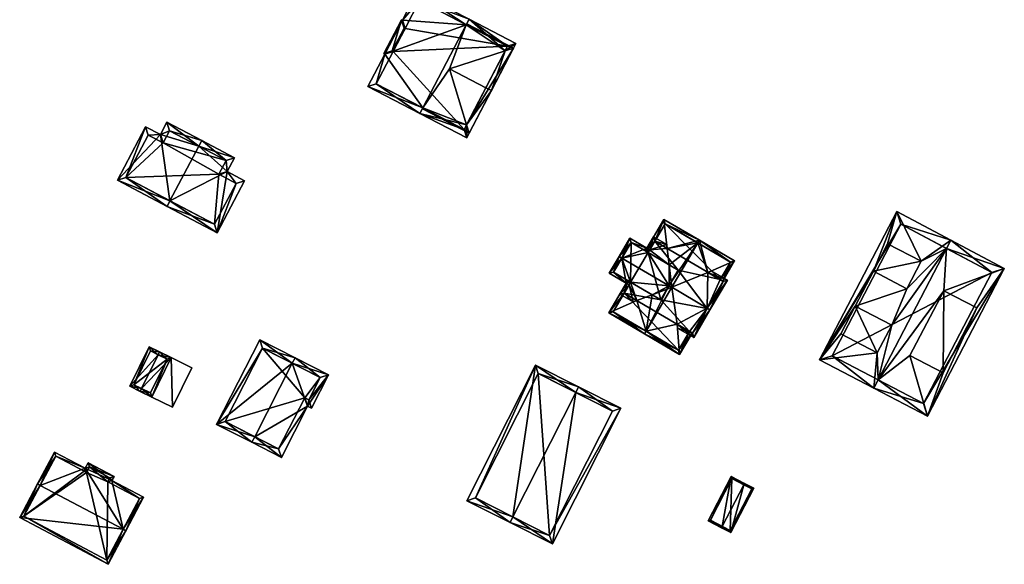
# Model space of a CAD drawing. Header units: inches. Extents: x 2528110 to 2532513, y 1151075 to 1152012.
# Tile 94 of 99: x 2532335 to 2532492, y 1151645 to 1151732. Entities that reach past the tile are written whole.
import ezdxf

# ---------------------------------------------------------------- set-up
doc = ezdxf.new("R2010")
doc.units = ezdxf.units.IN
doc.header["$MEASUREMENT"] = 0
doc.layers.add('Gebaeude Einzelhaus', color=10, linetype='Continuous')
doc.layers.add('Offenes Gebaeude', color=10, linetype='Continuous')

msp = doc.modelspace()

# ---------------------------------------------------------------- meshes
at = {"layer": 'Gebaeude Einzelhaus'}
mesh = msp.add_polyface(dxfattribs=at)
corners = [(2532393.418, 1151726.634, 408.94), (2532396.091, 1151732.109, 408.868), (2532393.28, 1151726.705, 408.868), (2532396.229, 1151732.038, 408.94), (2532399.504, 1151718.024, 413.348), (2532390.726, 1151721.464, 408.94), (2532406.408, 1151731.295, 413.348), (2532399.043, 1151717.138, 413.348), (2532398.555, 1151736.509, 408.94), (2532406.87, 1151732.183, 413.348), (2532412.623, 1151727.143, 409.463), (2532414.348, 1151728.293, 408.94), (2532413.976, 1151727.579, 408.94), (2532403.728, 1151724.279, 412.898), (2532406.482, 1151715.34, 409.462), (2532406.52, 1151713.246, 408.94), (2532406.901, 1151713.98, 408.94), (2532394.63, 1151727.134, 409.337), (2532396.518, 1151730.761, 409.338), (2532392.075, 1151721.889, 409.41), (2532394.768, 1151727.061, 409.411), (2532406.095, 1151714.595, 409.462), (2532412.999, 1151727.866, 409.463), (2532398.981, 1151735.16, 409.411), (2532396.655, 1151730.69, 409.41), (2532410.443, 1151720.786, 412.898), (2532409.556, 1151721.247, 412.898), (2532412.999, 1151727.866, 409.042), (2532406.499, 1151731.47, 408.94), (2532406.408, 1151731.295, 409.042), (2532406.095, 1151714.595, 409.03), (2532399.504, 1151718.024, 409.03), (2532399.424, 1151717.87, 408.94), (2532398.981, 1151735.16, 395.632), (2532396.655, 1151730.69, 395.632), (2532396.518, 1151730.761, 395.632), (2532394.63, 1151727.134, 395.632), (2532394.768, 1151727.061, 395.632), (2532392.075, 1151721.889, 395.632), (2532406.095, 1151714.595, 395.632), (2532412.999, 1151727.866, 395.632)]
mesh.append_faces([[corners[k] for k in face] for face in [(32, 30, 16), (32, 31, 30), (12, 27, 28), (28, 27, 29), (14, 16, 30), (14, 25, 16), (14, 26, 25), (12, 10, 27), (12, 25, 10), (10, 25, 26), (32, 16, 31), (16, 30, 31), (16, 14, 30), (14, 26, 13), (16, 25, 14), (14, 25, 26), (26, 10, 13), (27, 28, 29), (10, 12, 27), (27, 12, 28), (26, 25, 10), (10, 25, 12), (24, 18, 3), (18, 1, 3), (9, 23, 8), (8, 23, 3), (3, 23, 24), (9, 6, 23), (12, 22, 11), (11, 22, 9), (9, 22, 6), (12, 10, 22), (16, 14, 12), (12, 14, 10), (7, 21, 15), (15, 21, 16), (16, 21, 14), (7, 4, 21), (17, 20, 0), (20, 19, 0), (0, 19, 5), (5, 19, 7), (7, 19, 4), (17, 1, 18), (17, 2, 1), (17, 0, 2), (12, 10, 14), (14, 16, 12), (14, 15, 16), (14, 7, 15), (13, 4, 14), (14, 4, 7), (10, 6, 13), (13, 6, 4), (10, 9, 6), (11, 10, 12), (10, 11, 9), (3, 6, 8), (8, 6, 9), (4, 5, 7), (3, 0, 6), (6, 0, 4), (4, 0, 5), (3, 1, 0), (0, 1, 2)]], dxfattribs={"color": 13})
mesh.append_faces([[corners[k] for k in face] for face in [(10, 26, 14), (37, 39, 38), (37, 40, 39), (37, 34, 40), (40, 34, 33), (37, 36, 34), (34, 36, 35), (6, 27, 23), (23, 27, 33), (33, 27, 40), (6, 22, 27), (10, 27, 22), (14, 40, 10), (10, 40, 27), (14, 39, 40), (14, 30, 39), (14, 21, 30), (19, 30, 4), (4, 30, 21), (19, 38, 30), (30, 38, 39), (19, 37, 38), (19, 20, 37), (20, 17, 37), (37, 17, 36), (17, 35, 36), (17, 18, 35), (18, 34, 35), (18, 24, 34), (24, 33, 34), (24, 23, 33)]], dxfattribs={"color": 41})
mesh = msp.add_polyface(dxfattribs=at)
corners = [(2532363.75, 1151711.943, 411.038), (2532364.215, 1151712.828, 411.038), (2532358.659, 1151715.75, 407.849), (2532357.628, 1151713.788, 407.849), (2532350.761, 1151706.493, 406.488), (2532355.256, 1151715.036, 406.488), (2532359.155, 1151703.207, 411.038), (2532358.689, 1151702.321, 411.038), (2532368.298, 1151707.861, 408.061), (2532366.704, 1151698.105, 406.488), (2532371.07, 1151706.404, 406.488), (2532369.459, 1151710.069, 408.061), (2532352.111, 1151706.913, 406.996), (2532355.675, 1151713.685, 406.996), (2532366.285, 1151699.455, 406.99), (2532369.72, 1151705.984, 406.99), (2532368.109, 1151709.65, 408.564), (2532366.946, 1151707.441, 408.564), (2532359.079, 1151714.4, 408.357), (2532358.048, 1151712.436, 408.358), (2532358.048, 1151712.436, 399.158), (2532359.079, 1151714.4, 399.158), (2532355.675, 1151713.685, 399.158), (2532352.111, 1151706.913, 399.158), (2532366.285, 1151699.455, 399.158), (2532369.72, 1151705.984, 399.158), (2532366.946, 1151707.441, 399.158), (2532368.109, 1151709.65, 399.158)]
mesh.append_faces([[corners[k] for k in face] for face in [(19, 13, 3), (18, 19, 3), (2, 18, 3), (16, 0, 1), (1, 0, 18), (1, 18, 2), (11, 16, 1), (17, 16, 8), (15, 17, 8), (8, 16, 11), (10, 15, 8), (14, 15, 9), (9, 15, 10), (6, 14, 7), (12, 6, 7), (7, 14, 9), (4, 12, 7), (13, 12, 5), (3, 13, 5), (5, 12, 4), (0, 11, 1), (6, 8, 0), (0, 8, 11), (7, 9, 6), (6, 9, 8), (8, 9, 10), (6, 4, 7), (0, 3, 6), (6, 3, 4), (4, 3, 5), (0, 2, 3), (0, 1, 2)]], dxfattribs={"color": 13})
mesh.append_faces([[corners[k] for k in face] for face in [(24, 26, 25), (23, 26, 24), (20, 27, 26), (20, 26, 23), (20, 23, 22), (21, 27, 20), (0, 27, 21), (16, 27, 0), (0, 21, 18), (26, 27, 17), (17, 27, 16), (25, 26, 15), (15, 26, 17), (24, 25, 14), (14, 25, 15), (23, 24, 6), (6, 24, 14), (12, 23, 6), (22, 23, 13), (13, 23, 12), (20, 22, 13), (19, 20, 13), (21, 20, 18), (18, 20, 19)]], dxfattribs={"color": 41})
mesh = msp.add_polyface(dxfattribs=at)
corners = [(2532472, 1151678.936, 408.061), (2532471.453, 1151673.291, 409.218), (2532472.145, 1151674.622, 409.218), (2532462.763, 1151677.811, 403.873), (2532474.298, 1151683.354, 408.061), (2532483.055, 1151695.596, 409.218), (2532478.995, 1151693.554, 407.766), (2532483.74, 1151696.913, 409.218), (2532476.719, 1151689.179, 407.766), (2532475.111, 1151701.519, 403.88), (2532471.368, 1151691.963, 404.475), (2532473.644, 1151696.338, 404.475), (2532468.468, 1151686.386, 404.475), (2532466.17, 1151681.969, 404.475), (2532492.256, 1151692.403, 403.884), (2532482.589, 1151688.848, 407.723), (2532480.021, 1151668.834, 403.873), (2532477.211, 1151678.509, 407.723), (2532487.858, 1151686.108, 404.436), (2532482.48, 1151675.768, 404.436), (2532468.468, 1151686.386, 407.058), (2532466.17, 1151681.969, 407.058), (2532482.48, 1151675.768, 406.459), (2532487.858, 1151686.108, 406.459), (2532471.368, 1151691.963, 407.058), (2532473.644, 1151696.338, 407.058), (2532475.743, 1151699.484, 404.699), (2532464.786, 1151678.45, 404.692), (2532479.383, 1151670.858, 404.703), (2532490.241, 1151691.775, 404.713), (2532490.241, 1151691.775, 392.191), (2532475.743, 1151699.484, 392.191), (2532464.786, 1151678.45, 392.191), (2532479.383, 1151670.858, 392.191)]
mesh.append_faces([[corners[k] for k in face] for face in [(5, 26, 7), (29, 5, 7), (14, 28, 29), (14, 29, 7), (16, 28, 14), (2, 28, 1), (27, 2, 1), (1, 28, 16), (26, 27, 3), (3, 27, 1), (7, 26, 9), (9, 26, 3), (25, 24, 6), (6, 24, 8), (22, 15, 17), (22, 23, 15), (21, 0, 20), (20, 0, 4), (14, 15, 18), (17, 16, 19), (19, 16, 18), (18, 16, 14), (15, 2, 17), (17, 2, 16), (16, 2, 1), (5, 15, 14), (15, 5, 2), (14, 7, 5), (12, 8, 10), (8, 12, 4), (10, 3, 12), (3, 0, 13), (12, 3, 13), (6, 9, 11), (11, 9, 10), (10, 9, 3), (6, 7, 9), (8, 5, 6), (5, 8, 4), (6, 5, 7), (0, 2, 4), (4, 2, 5), (1, 0, 3), (0, 1, 2)]], dxfattribs={"color": 13})
mesh.append_faces([[corners[k] for k in face] for face in [(30, 33, 32), (30, 32, 31), (28, 33, 30), (28, 30, 29), (32, 33, 2), (2, 33, 28), (27, 32, 2), (31, 32, 27), (26, 31, 27), (30, 31, 5), (5, 31, 26), (29, 30, 5), (6, 11, 25), (24, 10, 8), (11, 10, 25), (25, 10, 24), (15, 23, 18), (23, 19, 18), (23, 22, 19), (22, 17, 19), (21, 13, 0), (12, 13, 20), (20, 13, 21), (4, 12, 20)]], dxfattribs={"color": 41})
mesh = msp.add_polyface(dxfattribs=at)
corners = [(2532442.045, 1151682.35, 407.242), (2532440.465, 1151678.675, 406.995), (2532442.476, 1151682.096, 406.995), (2532440.051, 1151683.522, 408.385), (2532435.098, 1151682.41, 410.218), (2532434.844, 1151681.979, 410.218), (2532439.205, 1151689.397, 410.218), (2532444.937, 1151691.786, 408.373), (2532443.366, 1151696.476, 410.218), (2532446.909, 1151690.626, 407.242), (2532447.341, 1151690.372, 406.995), (2532449.24, 1151693.604, 406.995), (2532443.62, 1151696.908, 410.218), (2532431.619, 1151688.478, 407.24), (2532432.643, 1151690.22, 407.24), (2532432.212, 1151690.474, 406.995), (2532429.176, 1151685.31, 406.995), (2532433.633, 1151687.294, 408.385), (2532438.461, 1151689.117, 409.973), (2532436.061, 1151688.211, 409.184), (2532439.108, 1151690.219, 409.973), (2532438.477, 1151695.582, 408.373), (2532438.784, 1151692.982, 409.149), (2532437.953, 1151700.239, 406.995), (2532436.484, 1151696.754, 407.24), (2532434.996, 1151695.209, 406.995), (2532435.427, 1151694.955, 407.24), (2532448.555, 1151693.426, 407.242), (2532440.288, 1151679.36, 407.242), (2532429.861, 1151685.488, 407.24), (2532438.13, 1151699.554, 407.24), (2532448.555, 1151693.426, 394.31), (2532438.13, 1151699.554, 394.31), (2532436.484, 1151696.754, 394.31), (2532431.619, 1151688.478, 394.31), (2532429.861, 1151685.488, 394.31), (2532440.288, 1151679.36, 394.31), (2532442.045, 1151682.35, 394.31), (2532446.909, 1151690.626, 394.31)]
mesh.append_faces([[corners[k] for k in face] for face in [(23, 24, 25), (25, 24, 26), (8, 30, 12), (12, 30, 23), (23, 30, 24), (13, 15, 14), (13, 16, 15), (13, 29, 16), (16, 29, 5), (5, 29, 4), (4, 28, 5), (5, 28, 1), (1, 28, 2), (2, 28, 0), (9, 27, 10), (10, 27, 11), (11, 27, 12), (12, 27, 8), (24, 25, 26), (24, 23, 25), (8, 22, 20), (24, 21, 23), (23, 21, 12), (12, 21, 8), (8, 21, 22), (6, 8, 20), (17, 4, 19), (19, 4, 18), (18, 4, 6), (13, 16, 17), (17, 16, 4), (4, 16, 5), (13, 15, 16), (13, 14, 15), (7, 12, 8), (9, 11, 7), (7, 11, 12), (9, 10, 11), (6, 7, 8), (4, 3, 6), (5, 1, 4), (4, 1, 3), (3, 1, 0), (0, 1, 2)]], dxfattribs={"color": 13})
mesh.append_faces([[corners[k] for k in face] for face in [(32, 38, 33), (32, 31, 38), (34, 36, 35), (34, 37, 36), (31, 27, 38), (38, 27, 9), (36, 37, 28), (28, 37, 0), (4, 29, 28), (28, 29, 36), (36, 29, 35), (13, 34, 29), (29, 34, 35), (30, 32, 24), (24, 32, 33), (30, 31, 32), (8, 27, 30), (30, 27, 31)]], dxfattribs={"color": 41})
mesh = msp.add_polyface(dxfattribs=at)
corners = [(2532431.256, 1151694.071, 410.218), (2532432.536, 1151697.235, 408.963), (2532430.825, 1151694.324, 410.218), (2532435.249, 1151695.64, 408.963), (2532435.427, 1151694.955, 409.149), (2532438.775, 1151689.651, 410.218), (2532438.784, 1151692.982, 409.149), (2532439.108, 1151690.219, 409.973), (2532435.68, 1151695.387, 408.963), (2532432.643, 1151690.22, 409.183), (2532436.06, 1151688.212, 409.183), (2532438.736, 1151689.585, 410.188), (2532429.245, 1151691.638, 408.985), (2532431.958, 1151690.042, 408.986), (2532432.389, 1151689.789, 408.986), (2532438.461, 1151689.117, 409.973), (2532429.93, 1151691.815, 409.183), (2532432.714, 1151696.55, 409.149), (2532438.736, 1151689.585, 409.973), (2532435.427, 1151694.955, 407.24), (2532432.714, 1151696.55, 394.31), (2532435.427, 1151694.955, 394.31), (2532429.93, 1151691.815, 394.31), (2532432.643, 1151690.22, 407.24), (2532432.643, 1151690.22, 394.31), (2532440.231, 1151692.131, 394.31), (2532437.448, 1151687.396, 394.31)]
mesh.append_faces([[corners[k] for k in face] for face in [(3, 17, 1), (1, 17, 2), (2, 17, 0), (3, 4, 17), (3, 8, 4), (13, 9, 14), (0, 16, 2), (2, 16, 12), (12, 16, 13), (13, 16, 9), (11, 10, 15), (9, 13, 14), (9, 0, 13), (13, 0, 12), (12, 0, 2), (11, 5, 10), (10, 5, 9), (9, 5, 0), (3, 4, 8), (4, 5, 6), (6, 5, 7), (3, 0, 4), (4, 0, 5), (3, 1, 0), (0, 1, 2)]], dxfattribs={"color": 13})
mesh.append_faces([[corners[k] for k in face] for face in [(21, 24, 20), (20, 24, 22), (21, 26, 24), (21, 25, 26), (23, 22, 24), (23, 16, 22), (23, 9, 16), (0, 17, 16), (16, 17, 22), (22, 17, 20), (20, 19, 21), (20, 17, 19), (19, 17, 4), (15, 18, 11)]], dxfattribs={"color": 41})
mesh = msp.add_polyface(dxfattribs=at)
corners = [(2532444.937, 1151691.786, 408.373), (2532448.074, 1151690.521, 408.187), (2532445.514, 1151692.026, 408.187), (2532444.874, 1151686.065, 410.218), (2532445.305, 1151685.811, 410.218), (2532439.205, 1151689.397, 410.218), (2532435.68, 1151695.387, 408.963), (2532438.404, 1151696.206, 408.187), (2532436.306, 1151697.439, 408.187), (2532438.477, 1151695.582, 408.373), (2532435.249, 1151695.64, 408.963), (2532438.784, 1151692.982, 409.149), (2532435.427, 1151694.955, 409.149), (2532438.775, 1151689.651, 410.218), (2532439.108, 1151690.219, 409.973), (2532442.701, 1151681.383, 408.187), (2532440.051, 1151683.522, 408.385), (2532440.142, 1151682.887, 408.187), (2532432.389, 1151689.789, 408.986), (2532431.958, 1151690.042, 408.986), (2532430.934, 1151688.3, 408.187), (2532433.031, 1151687.067, 408.187), (2532433.633, 1151687.294, 408.385), (2532436.06, 1151688.212, 409.183), (2532436.061, 1151688.211, 409.184), (2532432.643, 1151690.22, 409.183), (2532438.736, 1151689.585, 410.188), (2532438.461, 1151689.117, 409.973), (2532436.484, 1151696.754, 408.373), (2532447.389, 1151690.344, 408.373), (2532442.524, 1151682.068, 408.385), (2532444.835, 1151685.999, 410.188), (2532431.619, 1151688.478, 408.385), (2532444.835, 1151685.999, 394.31), (2532447.389, 1151690.344, 394.31), (2532446.909, 1151690.626, 407.242), (2532446.909, 1151690.626, 394.31), (2532436.484, 1151696.754, 407.24), (2532435.427, 1151694.955, 407.24), (2532436.484, 1151696.754, 394.31), (2532435.427, 1151694.955, 394.31), (2532432.643, 1151690.22, 394.31), (2532431.619, 1151688.478, 394.31), (2532431.619, 1151688.478, 407.24), (2532432.643, 1151690.22, 407.24), (2532442.045, 1151682.35, 407.242), (2532442.524, 1151682.068, 394.31), (2532442.045, 1151682.35, 394.31), (2532437.448, 1151687.396, 394.31), (2532440.231, 1151692.131, 394.31)]
mesh.append_faces([[corners[k] for k in face] for face in [(3, 4, 31), (20, 32, 21), (21, 32, 22), (20, 19, 32), (32, 19, 18), (15, 30, 4), (4, 30, 31), (15, 17, 30), (30, 17, 16), (1, 29, 2), (2, 29, 0), (1, 4, 29), (29, 4, 3), (10, 28, 6), (28, 7, 9), (10, 8, 28), (28, 8, 7), (27, 5, 26), (26, 5, 13), (18, 22, 25), (25, 22, 23), (23, 22, 24), (18, 21, 22), (18, 20, 21), (18, 19, 20), (15, 16, 17), (15, 3, 16), (16, 3, 5), (15, 4, 3), (13, 5, 14), (9, 6, 11), (11, 6, 12), (6, 8, 10), (9, 7, 6), (6, 7, 8), (3, 0, 5), (4, 1, 3), (3, 1, 0), (0, 1, 2)]], dxfattribs={"color": 13})
mesh.append_faces([[corners[k] for k in face] for face in [(36, 49, 39), (39, 49, 40), (48, 42, 41), (48, 47, 42), (36, 33, 49), (49, 33, 48), (48, 33, 47), (47, 33, 46), (36, 34, 33), (31, 30, 33), (33, 30, 46), (46, 45, 47), (46, 30, 45), (45, 30, 16), (43, 22, 32), (44, 18, 25), (44, 32, 18), (41, 43, 44), (44, 43, 32), (41, 42, 43), (37, 38, 28), (28, 38, 6), (6, 38, 12), (37, 39, 38), (38, 39, 40), (28, 9, 37), (35, 34, 36), (0, 29, 35), (35, 29, 34), (29, 33, 34), (29, 3, 33), (3, 31, 33)]], dxfattribs={"color": 41})
mesh = msp.add_polyface(dxfattribs=at)
corners = [(2532372.679, 1151665.548, 410.083), (2532366.599, 1151667.524, 407.381), (2532372.226, 1151664.658, 410.083), (2532378.651, 1151677.272, 410.083), (2532373.479, 1151681.029, 407.381), (2532379.105, 1151678.163, 410.083), (2532376.93, 1151662.26, 407.699), (2532381.098, 1151670.441, 407.699), (2532384.439, 1151675.446, 407.381), (2532381.726, 1151670.121, 407.381), (2532367.944, 1151667.961, 407.808), (2532373.916, 1151679.684, 407.809), (2532376.493, 1151663.605, 408.15), (2532381.289, 1151671.466, 407.832), (2532380.66, 1151671.786, 408.151), (2532383.094, 1151675.009, 407.832), (2532383.094, 1151675.009, 396.759), (2532373.916, 1151679.684, 396.759), (2532367.944, 1151667.961, 396.759), (2532376.493, 1151663.605, 396.759), (2532380.66, 1151671.786, 396.759), (2532381.289, 1151671.466, 396.759)]
mesh.append_faces([[corners[k] for k in face] for face in [(3, 11, 5), (15, 3, 5), (5, 11, 4), (8, 13, 15), (8, 15, 5), (9, 13, 8), (14, 13, 7), (12, 14, 7), (7, 13, 9), (6, 12, 7), (0, 12, 2), (10, 0, 2), (2, 12, 6), (11, 10, 1), (4, 11, 1), (1, 10, 2), (3, 8, 5), (0, 7, 3), (3, 7, 8), (8, 7, 9), (0, 6, 7), (0, 2, 6), (4, 3, 5), (4, 1, 3), (3, 1, 0), (0, 1, 2)]], dxfattribs={"color": 13})
mesh.append_faces([[corners[k] for k in face] for face in [(18, 20, 19), (17, 20, 18), (16, 21, 20), (16, 20, 17), (15, 21, 16), (13, 21, 15), (20, 21, 13), (14, 20, 13), (19, 20, 12), (12, 20, 14), (18, 19, 0), (0, 19, 12), (10, 18, 0), (17, 18, 11), (11, 18, 10), (16, 17, 3), (3, 17, 11), (15, 16, 3)]], dxfattribs={"color": 41})
mesh = msp.add_polyface(dxfattribs=at)
corners = [(2532354.618, 1151673.233, 404.896), (2532354.398, 1151672.784, 404.896), (2532356.27, 1151671.866, 403.949), (2532359.364, 1151678.174, 403.949), (2532357.271, 1151678.644, 404.896), (2532357.491, 1151679.093, 404.896), (2532355.829, 1151679.908, 403.949), (2532352.735, 1151673.6, 403.949), (2532358.695, 1151677.945, 404.176), (2532356.041, 1151672.535, 404.176), (2532356.058, 1151679.239, 404.205), (2532353.404, 1151673.829, 404.205), (2532356.058, 1151679.239, 398.55), (2532358.695, 1151677.945, 398.55), (2532353.404, 1151673.829, 398.55), (2532356.041, 1151672.535, 398.55)]
mesh.append_faces([[corners[k] for k in face] for face in [(0, 9, 1), (11, 0, 1), (7, 11, 1), (10, 11, 6), (6, 11, 7), (4, 10, 5), (8, 4, 5), (5, 10, 6), (3, 8, 5), (2, 9, 8), (1, 9, 2), (2, 8, 3), (4, 7, 0), (0, 7, 1), (4, 6, 7), (4, 5, 6), (0, 3, 4), (4, 3, 5), (0, 2, 3), (0, 1, 2)]], dxfattribs={"color": 13})
mesh.append_faces([[corners[k] for k in face] for face in [(13, 15, 14), (13, 14, 12), (8, 15, 13), (9, 15, 8), (14, 15, 9), (0, 14, 9), (11, 14, 0), (12, 14, 10), (10, 14, 11), (4, 12, 10), (13, 12, 8), (8, 12, 4)]], dxfattribs={"color": 41})
mesh = msp.add_polyface(dxfattribs=at)
corners = [(2532413.863, 1151652.767, 409.325), (2532417.47, 1151676.966, 406.481), (2532406.541, 1151655.346, 406.481), (2532423.889, 1151672.602, 409.325), (2532424.34, 1151673.494, 409.325), (2532413.411, 1151651.874, 409.325), (2532420.159, 1151648.464, 406.48), (2532431.088, 1151670.084, 406.481), (2532407.885, 1151655.788, 406.85), (2532419.718, 1151649.808, 406.856), (2532429.744, 1151669.643, 406.857), (2532417.911, 1151675.623, 406.85), (2532429.744, 1151669.643, 392.807), (2532417.911, 1151675.623, 392.807), (2532407.885, 1151655.788, 392.807), (2532419.718, 1151649.808, 392.807)]
mesh.append_faces([[corners[k] for k in face] for face in [(11, 8, 1), (3, 11, 4), (10, 3, 4), (4, 11, 1), (7, 9, 10), (7, 10, 4), (6, 9, 7), (0, 9, 5), (8, 0, 5), (5, 9, 6), (1, 8, 2), (2, 8, 5), (3, 7, 4), (5, 6, 0), (0, 6, 3), (3, 6, 7), (0, 2, 5), (4, 1, 3), (3, 1, 0), (0, 1, 2)]], dxfattribs={"color": 13})
mesh.append_faces([[corners[k] for k in face] for face in [(13, 15, 14), (12, 15, 13), (10, 15, 12), (9, 15, 10), (14, 15, 0), (0, 15, 9), (8, 14, 0), (13, 14, 11), (11, 14, 8), (12, 13, 3), (3, 13, 11), (10, 12, 3)]], dxfattribs={"color": 41})
mesh = msp.add_polyface(dxfattribs=at)
corners = [(2532338.467, 1151657.79, 413.737), (2532338.025, 1151658.024, 413.737), (2532335.184, 1151652.664, 410.263), (2532351.685, 1151650.782, 413.737), (2532349.285, 1151645.188, 410.263), (2532352.126, 1151650.548, 413.737), (2532354.956, 1151655.884, 410.635), (2532349.906, 1151658.578, 410.628), (2532346.091, 1151661.404, 410.263), (2532350.239, 1151659.205, 410.263), (2532345.618, 1151660.511, 410.782), (2532340.718, 1151663.103, 410.784), (2532349.078, 1151645.864, 410.549), (2532335.86, 1151652.871, 410.549), (2532354.281, 1151655.678, 410.891), (2532349.564, 1151658.998, 410.52), (2532349.231, 1151658.371, 410.884), (2532346.299, 1151660.729, 410.519), (2532340.925, 1151662.428, 411.041), (2532345.46, 1151660.033, 411.037), (2532345.825, 1151659.836, 411.038), (2532340.925, 1151662.428, 398.72), (2532345.46, 1151660.033, 398.72), (2532335.86, 1151652.871, 398.72), (2532349.078, 1151645.864, 398.72), (2532354.281, 1151655.678, 398.72), (2532349.231, 1151658.371, 398.72), (2532349.564, 1151658.998, 398.72), (2532346.299, 1151660.729, 398.72), (2532345.825, 1151659.836, 398.72)]
mesh.append_faces([[corners[k] for k in face] for face in [(0, 13, 1), (18, 0, 1), (1, 13, 2), (11, 18, 1), (17, 20, 10), (10, 20, 19), (19, 18, 10), (10, 18, 11), (8, 17, 10), (15, 17, 9), (9, 17, 8), (16, 15, 7), (14, 16, 7), (7, 15, 9), (6, 14, 7), (3, 14, 5), (12, 3, 5), (5, 14, 6), (13, 12, 4), (2, 13, 4), (4, 12, 5), (0, 11, 1), (3, 10, 0), (0, 10, 11), (3, 7, 10), (10, 7, 8), (8, 7, 9), (5, 6, 3), (3, 6, 7), (3, 4, 5), (0, 2, 3), (3, 2, 4), (0, 1, 2)]], dxfattribs={"color": 13})
mesh.append_faces([[corners[k] for k in face] for face in [(26, 29, 28), (26, 28, 27), (24, 29, 26), (24, 26, 25), (23, 29, 24), (22, 29, 23), (22, 23, 21), (19, 29, 22), (20, 29, 19), (28, 29, 17), (17, 29, 20), (27, 28, 17), (15, 27, 17), (26, 27, 15), (16, 26, 15), (25, 26, 16), (14, 25, 16), (24, 25, 3), (3, 25, 14), (12, 24, 3), (23, 24, 13), (13, 24, 12), (21, 23, 0), (0, 23, 13), (18, 21, 0), (22, 21, 19), (19, 21, 18)]], dxfattribs={"color": 41})
mesh = msp.add_polyface(dxfattribs=at)
corners = [(2532447.244, 1151651.249, 398.583), (2532447.129, 1151651.026, 398.583), (2532448.648, 1151650.24, 397.698), (2532450.684, 1151657.89, 398.583), (2532452.318, 1151657.326, 397.698), (2532450.799, 1151658.113, 398.583), (2532445.025, 1151652.115, 397.698), (2532448.695, 1151659.201, 397.698), (2532451.98, 1151657.219, 397.828), (2532448.803, 1151658.864, 397.792), (2532445.363, 1151652.223, 397.792), (2532448.54, 1151650.578, 397.828), (2532451.98, 1151657.219, 393.075), (2532448.803, 1151658.864, 393.075), (2532445.363, 1151652.223, 393.075), (2532448.54, 1151650.578, 393.075)]
mesh.append_faces([[corners[k] for k in face] for face in [(2, 11, 8), (0, 11, 1), (10, 0, 1), (1, 11, 2), (6, 10, 1), (9, 10, 7), (7, 10, 6), (3, 9, 5), (8, 3, 5), (5, 9, 7), (2, 8, 4), (4, 8, 5), (7, 3, 5), (6, 0, 7), (7, 0, 3), (6, 1, 0), (3, 4, 5), (0, 2, 3), (3, 2, 4), (0, 1, 2)]], dxfattribs={"color": 13})
mesh.append_faces([[corners[k] for k in face] for face in [(13, 15, 14), (12, 15, 13), (8, 15, 12), (11, 15, 8), (14, 15, 0), (0, 15, 11), (10, 14, 0), (13, 14, 9), (9, 14, 10), (12, 13, 3), (3, 13, 9), (8, 12, 3)]], dxfattribs={"color": 41})
at = {"layer": 'Offenes Gebaeude'}
mesh = msp.add_polyface(dxfattribs=at)
corners = [(2532359.364, 1151678.174, 403.949), (2532359.545, 1151670.26, 403.569), (2532362.639, 1151676.569, 403.569), (2532356.27, 1151671.866, 403.949), (2532359.364, 1151678.174, 403.849), (2532362.639, 1151676.569, 403.469), (2532356.27, 1151671.866, 403.849), (2532359.545, 1151670.26, 403.469)]
mesh.append_faces([[corners[k] for k in face] for face in [(3, 1, 0), (0, 1, 2)]], dxfattribs={"color": 13})
mesh.append_faces([[corners[k] for k in face] for face in [(4, 7, 6), (5, 7, 4), (2, 7, 5), (1, 7, 2), (6, 7, 1), (3, 6, 1), (4, 6, 0), (0, 6, 3), (5, 4, 2), (2, 4, 0)]], dxfattribs={"color": 41})

doc.saveas('drawing.dxf')
